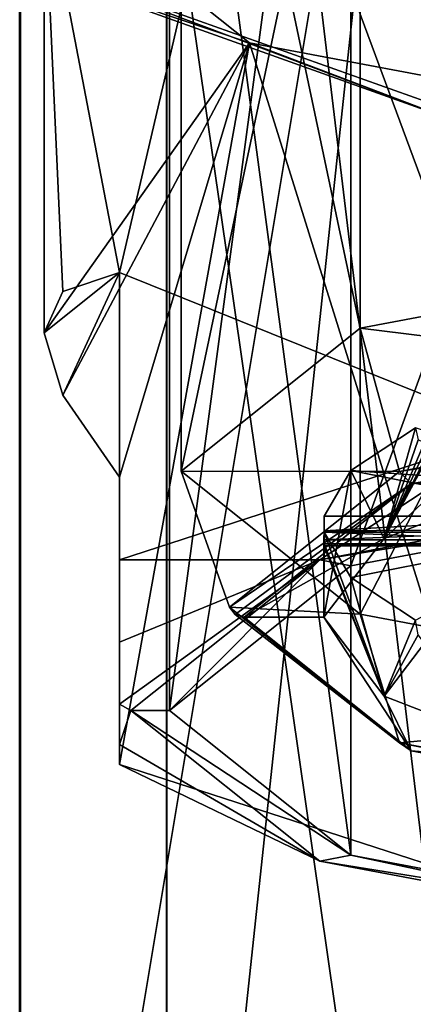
# Model space of a CAD drawing. Header units: millimetres. Extents: x -348 to 175, y 0 to 247.
# Tile 106 of 196: x -14.27 to -9.16, y 93.15 to 105.91. Entities that reach past the tile are written whole.
import ezdxf

# ---------------------------------------------------------------- set-up
doc = ezdxf.new("R2010")
doc.units = ezdxf.units.MM
doc.header["$LTSCALE"] = 65.185185
for name, color, linetype in [('522', 7, 'CONTINUOUS'), ('523', 7, 'CONTINUOUS'), ('525', 7, 'CONTINUOUS'), ('526', 7, 'CONTINUOUS'), ('540', 7, 'CONTINUOUS'), ('548', 7, 'CONTINUOUS'), ('549', 7, 'CONTINUOUS'), ('550', 7, 'CONTINUOUS'), ('551', 7, 'CONTINUOUS'), ('556', 7, 'CONTINUOUS'), ('557', 7, 'CONTINUOUS'), ('558', 7, 'CONTINUOUS'), ('560', 7, 'CONTINUOUS'), ('561', 7, 'CONTINUOUS'), ('562', 7, 'CONTINUOUS'), ('563', 7, 'CONTINUOUS'), ('567', 7, 'CONTINUOUS'), ('568', 7, 'CONTINUOUS'), ('617', 7, 'CONTINUOUS'), ('618', 7, 'CONTINUOUS'), ('619', 7, 'CONTINUOUS'), ('620', 7, 'CONTINUOUS'), ('646', 7, 'CONTINUOUS'), ('648', 7, 'CONTINUOUS'), ('649', 7, 'CONTINUOUS'), ('650', 7, 'CONTINUOUS'), ('651', 7, 'CONTINUOUS'), ('652', 7, 'CONTINUOUS')]:
    doc.layers.add(name, color=color, linetype=linetype)

msp = doc.modelspace()

# ---------------------------------------------------------------- linework, layer by layer
at = {"layer": '522', "color": 7, "linetype": 'CONTINUOUS', "true_color": 0xe0f2ff}
for points in [[(-12.359, 83.5, -4.033), (-7.621, 83.5, -10.532), (-7.621, 127.729, -2.55), (-12.359, 83.5, -4.033)], [(-12.359, 83.5, -4.033), (-7.621, 127.729, -2.55), (-12.359, 125.6, 3.592), (-12.359, 83.5, -4.033)], [(-12.366, 83.5, 4.009), (-12.359, 83.5, -4.033), (-12.359, 125.6, 3.592), (-12.366, 83.5, 4.009)], [(-12.366, 83.5, 4.009), (-12.359, 125.6, 3.592), (-12.366, 122.767, 11.119), (-12.366, 83.5, 4.009)], [(-7.641, 83.5, 10.517), (-12.366, 83.5, 4.009), (-12.366, 122.767, 11.119), (-7.641, 83.5, 10.517)], [(-7.641, 120.475, 17.21), (-7.641, 83.5, 10.517), (-12.366, 122.767, 11.119), (-7.641, 120.475, 17.21)]]:
    msp.add_3dface(points, dxfattribs=at)
at = {"layer": '523', "color": 7, "linetype": 'CONTINUOUS', "true_color": 0xe0f2ff}
for points in [[(-8.794, 123.809, -5.647), (-8.794, 83.5, -12.152), (-14.26, 121.451, 1.471), (-8.794, 123.809, -5.647)], [(-14.26, 121.451, 1.471), (-14.26, 83.5, -4.653), (-14.269, 118.532, 10.279), (-14.26, 121.451, 1.471)], [(-8.794, 83.5, -12.152), (-14.26, 83.5, -4.653), (-14.26, 121.451, 1.471), (-8.794, 83.5, -12.152)], [(-14.26, 83.5, -4.653), (-14.269, 83.5, 4.626), (-14.269, 118.532, 10.279), (-14.26, 83.5, -4.653)], [(-14.269, 118.532, 10.279), (-14.269, 83.5, 4.626), (-8.817, 116.17, 17.407), (-14.269, 118.532, 10.279)], [(-14.269, 83.5, 4.626), (-8.817, 83.5, 12.135), (-8.817, 116.17, 17.407), (-14.269, 83.5, 4.626)]]:
    msp.add_3dface(points, dxfattribs=at)
at = {"layer": '525', "color": 7, "linetype": 'CONTINUOUS', "true_color": 0xe0f2ff}
for points in [[(-13.95, 107.727, 229.6), (-14.077, 106.545, 225.188), (-11.286, 105.605, 221.681), (-13.95, 107.727, 229.6)], [(-14.077, 106.545, 225.188), (-8.713, 104.631, 218.045), (-11.286, 105.605, 221.681), (-14.077, 106.545, 225.188)], [(-11.286, 105.605, 221.681), (-8.713, 104.631, 218.045), (-4.309, 104.294, 216.785), (-11.286, 105.605, 221.681)]]:
    msp.add_3dface(points, dxfattribs=at)
at = {"layer": '526', "color": 7, "linetype": 'CONTINUOUS', "true_color": 0xe0f2ff}
msp.add_3dface([(-14.266, 106.721, 225.071), (-8.817, 110.382, 216.326), (-8.816, 104.78, 217.826), (-14.266, 106.721, 225.071)], dxfattribs=at)
at = {"layer": '540', "color": 7, "linetype": 'CONTINUOUS', "true_color": 0xe0f2ff}
for points in [[(-8.713, 104.631, 218.045), (-14.077, 106.545, 225.188), (-14.266, 106.721, 225.071), (-8.713, 104.631, 218.045)], [(-8.713, 104.631, 218.045), (-14.266, 106.721, 225.071), (-8.816, 104.78, 217.826), (-8.713, 104.631, 218.045)]]:
    msp.add_3dface(points, dxfattribs=at)
at = {"layer": '548', "color": 2, "linetype": 'CONTINUOUS'}
for points in [[(-3.762, 115.892, 239.4), (-9.85, 114.747, 235.128), (-3.762, 103.055, 242.84), (-3.762, 115.892, 239.4)], [(-9.85, 114.747, 235.128), (-12.175, 112.895, 228.216), (-9.85, 101.911, 238.568), (-9.85, 114.747, 235.128)], [(-3.762, 103.055, 242.84), (-9.85, 114.747, 235.128), (-9.85, 101.911, 238.568), (-3.762, 103.055, 242.84)], [(-9.85, 101.911, 238.568), (-12.175, 112.895, 228.216), (-12.175, 100.058, 231.655), (-9.85, 101.911, 238.568)]]:
    msp.add_3dface(points, dxfattribs=at)
at = {"layer": '549', "color": 2, "linetype": 'CONTINUOUS'}
for points in [[(-3.762, 103.055, 242.84), (-9.85, 101.911, 238.568), (-3.568, 101.137, 242.735), (-3.762, 103.055, 242.84)], [(-9.85, 101.911, 238.568), (-12.175, 100.058, 231.655), (-9.341, 100.052, 238.683), (-9.85, 101.911, 238.568)], [(-3.568, 101.137, 242.735), (-9.85, 101.911, 238.568), (-9.341, 100.052, 238.683), (-3.568, 101.137, 242.735)], [(-9.341, 100.052, 238.683), (-12.175, 100.058, 231.655), (-11.546, 98.295, 232.128), (-9.341, 100.052, 238.683)]]:
    msp.add_3dface(points, dxfattribs=at)
at = {"layer": '550', "color": 2, "linetype": 'CONTINUOUS'}
for points in [[(-3.568, 101.137, 242.735), (-9.341, 100.052, 238.683), (-3.51, 100.96, 242.596), (-3.568, 101.137, 242.735)], [(-3.51, 100.96, 242.596), (-9.341, 100.052, 238.683), (-9.189, 99.892, 238.61), (-3.51, 100.96, 242.596)], [(-9.341, 100.052, 238.683), (-11.546, 98.295, 232.128), (-9.189, 99.892, 238.61), (-9.341, 100.052, 238.683)], [(-9.189, 99.892, 238.61), (-11.546, 98.295, 232.128), (-11.473, 98.201, 232.153), (-9.189, 99.892, 238.61)], [(-11.357, 98.165, 232.163), (-9.189, 99.892, 238.61), (-11.473, 98.201, 232.153), (-11.357, 98.165, 232.163)]]:
    msp.add_3dface(points, dxfattribs=at)
at = {"layer": '551', "color": 2, "linetype": 'CONTINUOUS'}
for points in [[(-10.317, 99.269, 231.453), (-10.32, 99.117, 231.569), (-9.539, 97.142, 228.346), (-10.317, 99.269, 231.453)], [(-9.973, 98.681, 229.258), (-10.317, 99.269, 231.453), (-9.539, 97.142, 228.346), (-9.973, 98.681, 229.258)], [(-10.325, 99.111, 231.831), (-10.325, 99.131, 231.904), (-9.539, 97.142, 228.346), (-10.325, 99.111, 231.831)], [(-9.539, 97.142, 228.346), (-10.325, 99.131, 231.904), (-10.325, 98.165, 232.163), (-9.539, 97.142, 228.346)], [(-10.324, 99.092, 231.759), (-10.325, 99.111, 231.831), (-9.539, 97.142, 228.346), (-10.324, 99.092, 231.759)], [(-10.32, 99.117, 231.569), (-10.324, 99.092, 231.759), (-9.539, 97.142, 228.346), (-10.32, 99.117, 231.569)], [(-9.135, 98.127, 227.191), (-9.973, 98.681, 229.258), (-9.539, 97.142, 228.346), (-9.135, 98.127, 227.191)], [(-9.101, 97.939, 227.174), (-9.135, 98.127, 227.191), (-9.539, 97.142, 228.346), (-9.101, 97.939, 227.174)], [(-9.016, 97.828, 227.043), (-9.101, 97.939, 227.174), (-9.539, 97.142, 228.346), (-9.016, 97.828, 227.043)], [(-7.301, 96.275, 225.111), (-9.016, 97.828, 227.043), (-9.539, 97.142, 228.346), (-7.301, 96.275, 225.111)]]:
    msp.add_3dface(points, dxfattribs=at)
at = {"layer": '556', "color": 7, "linetype": 'CONTINUOUS', "true_color": 0xcad1ee}
for points in [[(-9.971, 110.779, 221.283), (-12.325, 112.654, 228.28), (-9.971, 95.082, 225.489), (-9.971, 110.779, 221.283)], [(-9.971, 95.082, 225.489), (-12.325, 112.654, 228.28), (-12.325, 96.957, 232.486), (-9.971, 95.082, 225.489)], [(-3.809, 109.62, 216.958), (-9.971, 110.779, 221.283), (-3.809, 93.924, 221.164), (-3.809, 109.62, 216.958)], [(-3.809, 93.924, 221.164), (-9.971, 110.779, 221.283), (-9.971, 95.082, 225.489), (-3.809, 93.924, 221.164)]]:
    msp.add_3dface(points, dxfattribs=at)
at = {"layer": '557', "color": 7, "linetype": 'CONTINUOUS', "true_color": 0xcad1ee}
for points in [[(-12.975, 98.911, 237.267), (-10.376, 98.908, 239.768), (-7.846, 100.57, 243.459), (-12.975, 98.911, 237.267)], [(-10.376, 98.908, 239.768), (-3.963, 100.114, 244.268), (-7.846, 100.57, 243.459), (-10.376, 98.908, 239.768)], [(-12.975, 97.841, 234.894), (-10.376, 98.908, 239.768), (-12.975, 98.911, 237.267), (-12.975, 97.841, 234.894)], [(-12.825, 96.957, 232.486), (-10.376, 98.908, 239.768), (-12.975, 97.041, 232.464), (-12.825, 96.957, 232.486)], [(-12.975, 97.041, 232.464), (-10.376, 98.908, 239.768), (-12.975, 97.841, 234.894), (-12.975, 97.041, 232.464)]]:
    msp.add_3dface(points, dxfattribs=at)
at = {"layer": '558', "color": 7, "linetype": 'CONTINUOUS', "true_color": 0xcad1ee}
for points in [[(-4.309, 111.161, 242.416), (-11.286, 109.849, 237.52), (-7.846, 100.57, 243.459), (-4.309, 111.161, 242.416)], [(-11.286, 109.849, 237.52), (-13.95, 107.727, 229.6), (-12.975, 102.63, 236.271), (-11.286, 109.849, 237.52)], [(-7.846, 100.57, 243.459), (-11.286, 109.849, 237.52), (-12.975, 102.63, 236.271), (-7.846, 100.57, 243.459)], [(-12.975, 102.63, 236.271), (-13.95, 107.727, 229.6), (-13.707, 102.383, 233.714), (-12.975, 102.63, 236.271)], [(-13.707, 102.383, 233.714), (-13.95, 107.727, 229.6), (-13.95, 101.848, 231.176), (-13.707, 102.383, 233.714)], [(-12.975, 98.911, 237.267), (-7.846, 100.57, 243.459), (-12.975, 102.63, 236.271), (-12.975, 98.911, 237.267)]]:
    msp.add_3dface(points, dxfattribs=at)
at = {"layer": '560', "color": 7, "linetype": 'CONTINUOUS', "true_color": 0xcad1ee}
for points in [[(-13.95, 107.727, 229.6), (-11.286, 105.605, 221.681), (-13.95, 101.848, 231.176), (-13.95, 107.727, 229.6)], [(-13.95, 101.848, 231.176), (-11.286, 105.605, 221.681), (-13.707, 101.042, 228.71), (-13.95, 101.848, 231.176)], [(-13.707, 101.042, 228.71), (-11.286, 105.605, 221.681), (-12.975, 99.978, 226.372), (-13.707, 101.042, 228.71)], [(-12.975, 99.978, 226.372), (-11.286, 105.605, 221.681), (-12.975, 96.259, 227.369), (-12.975, 99.978, 226.372)], [(-12.975, 96.259, 227.369), (-11.286, 105.605, 221.681), (-7.846, 94.599, 221.177), (-12.975, 96.259, 227.369)], [(-11.286, 105.605, 221.681), (-4.309, 104.294, 216.785), (-7.846, 94.599, 221.177), (-11.286, 105.605, 221.681)]]:
    msp.add_3dface(points, dxfattribs=at)
at = {"layer": '561', "color": 7, "linetype": 'CONTINUOUS', "true_color": 0xcad1ee}
for points in [[(-12.825, 96.957, 232.486), (-12.975, 97.041, 232.464), (-12.975, 96.519, 229.959), (-12.825, 96.957, 232.486)], [(-12.825, 96.957, 232.486), (-12.975, 96.519, 229.959), (-10.376, 95.006, 225.205), (-12.825, 96.957, 232.486)], [(-12.975, 96.519, 229.959), (-12.975, 96.259, 227.369), (-10.376, 95.006, 225.205), (-12.975, 96.519, 229.959)], [(-12.975, 96.259, 227.369), (-7.846, 94.599, 221.177), (-10.376, 95.006, 225.205), (-12.975, 96.259, 227.369)], [(-10.376, 95.006, 225.205), (-7.846, 94.599, 221.177), (-3.963, 93.8, 220.704), (-10.376, 95.006, 225.205)]]:
    msp.add_3dface(points, dxfattribs=at)
at = {"layer": '562', "color": 7, "linetype": 'CONTINUOUS', "true_color": 0xcad1ee}
for points in [[(-3.963, 100.114, 244.268), (-10.376, 98.908, 239.768), (-3.809, 99.991, 243.809), (-3.963, 100.114, 244.268)], [(-3.809, 99.991, 243.809), (-10.376, 98.908, 239.768), (-9.971, 98.832, 239.484), (-3.809, 99.991, 243.809)], [(-12.325, 96.957, 232.486), (-10.376, 98.908, 239.768), (-12.825, 96.957, 232.486), (-12.325, 96.957, 232.486)], [(-10.376, 98.908, 239.768), (-12.325, 96.957, 232.486), (-9.971, 98.832, 239.484), (-10.376, 98.908, 239.768)], [(-9.971, 95.082, 225.489), (-12.325, 96.957, 232.486), (-12.825, 96.957, 232.486), (-9.971, 95.082, 225.489)], [(-9.971, 95.082, 225.489), (-12.825, 96.957, 232.486), (-10.376, 95.006, 225.205), (-9.971, 95.082, 225.489)], [(-9.971, 95.082, 225.489), (-10.376, 95.006, 225.205), (-3.963, 93.8, 220.704), (-9.971, 95.082, 225.489)], [(-3.809, 93.924, 221.164), (-9.971, 95.082, 225.489), (-3.963, 93.8, 220.704), (-3.809, 93.924, 221.164)]]:
    msp.add_3dface(points, dxfattribs=at)
at = {"layer": '563', "color": 7, "linetype": 'CONTINUOUS', "true_color": 0xcad1ee}
for points in [[(-9.971, 114.529, 235.278), (-3.809, 115.687, 239.603), (-9.971, 98.832, 239.484), (-9.971, 114.529, 235.278)], [(-3.809, 115.687, 239.603), (-3.809, 99.991, 243.809), (-9.971, 98.832, 239.484), (-3.809, 115.687, 239.603)], [(-12.325, 112.654, 228.28), (-9.971, 114.529, 235.278), (-12.325, 96.957, 232.486), (-12.325, 112.654, 228.28)], [(-12.325, 96.957, 232.486), (-9.971, 114.529, 235.278), (-9.971, 98.832, 239.484), (-12.325, 96.957, 232.486)]]:
    msp.add_3dface(points, dxfattribs=at)
at = {"layer": '567', "color": 7, "linetype": 'CONTINUOUS', "true_color": 0xcad1ee}
for points in [[(-12.975, 102.63, 236.271), (-13.707, 102.383, 233.714), (-13.95, 101.848, 231.176), (-12.975, 102.63, 236.271)], [(-12.975, 102.63, 236.271), (-13.95, 101.848, 231.176), (-13.707, 101.042, 228.71), (-12.975, 102.63, 236.271)], [(-12.975, 102.63, 236.271), (-13.707, 101.042, 228.71), (-12.975, 99.978, 226.372), (-12.975, 102.63, 236.271)]]:
    msp.add_3dface(points, dxfattribs=at)
at = {"layer": '568', "color": 7, "linetype": 'CONTINUOUS', "true_color": 0xcad1ee}
for points in [[(-12.975, 98.911, 237.267), (-12.975, 102.63, 236.271), (-12.975, 99.978, 226.372), (-12.975, 98.911, 237.267)], [(-12.975, 97.041, 232.464), (-12.975, 97.841, 234.894), (-12.975, 99.978, 226.372), (-12.975, 97.041, 232.464)], [(-12.975, 97.041, 232.464), (-12.975, 99.978, 226.372), (-12.975, 96.519, 229.959), (-12.975, 97.041, 232.464)], [(-12.975, 97.841, 234.894), (-12.975, 98.911, 237.267), (-12.975, 99.978, 226.372), (-12.975, 97.841, 234.894)], [(-12.975, 99.978, 226.372), (-12.975, 96.259, 227.369), (-12.975, 96.519, 229.959), (-12.975, 99.978, 226.372)]]:
    msp.add_3dface(points, dxfattribs=at)
at = {"layer": '617', "color": 2, "linetype": 'CONTINUOUS'}
for points in [[(-6.761, 99.841, 233.589), (-9.135, 100.618, 236.487), (-9.973, 100.064, 234.42), (-6.761, 99.841, 233.589)], [(-10.317, 99.476, 232.225), (-6.989, 99.476, 232.225), (-9.973, 100.064, 234.42), (-10.317, 99.476, 232.225)], [(-6.989, 99.476, 232.225), (-6.761, 99.841, 233.589), (-9.973, 100.064, 234.42), (-6.989, 99.476, 232.225)]]:
    msp.add_3dface(points, dxfattribs=at)
at = {"layer": '618', "color": 2, "linetype": 'CONTINUOUS'}
for points in [[(-6.934, 99.307, 232.211), (-6.989, 99.476, 232.225), (-10.32, 99.286, 232.201), (-6.934, 99.307, 232.211)], [(-6.989, 99.476, 232.225), (-10.317, 99.476, 232.225), (-10.32, 99.286, 232.201), (-6.989, 99.476, 232.225)], [(-6.748, 99.17, 232.049), (-6.934, 99.307, 232.211), (-10.324, 99.17, 232.049), (-6.748, 99.17, 232.049)], [(-10.324, 99.17, 232.049), (-6.934, 99.307, 232.211), (-10.32, 99.286, 232.201), (-10.324, 99.17, 232.049)]]:
    msp.add_3dface(points, dxfattribs=at)
at = {"layer": '619', "color": 2, "linetype": 'CONTINUOUS'}
for points in [[(-10.32, 99.117, 231.569), (-10.317, 99.269, 231.453), (-6.934, 99.129, 231.55), (-10.32, 99.117, 231.569)], [(-10.317, 99.269, 231.453), (-6.989, 99.269, 231.453), (-6.934, 99.129, 231.55), (-10.317, 99.269, 231.453)], [(-10.324, 99.092, 231.759), (-10.32, 99.117, 231.569), (-6.748, 99.092, 231.759), (-10.324, 99.092, 231.759)], [(-10.32, 99.117, 231.569), (-6.934, 99.129, 231.55), (-6.748, 99.092, 231.759), (-10.32, 99.117, 231.569)]]:
    msp.add_3dface(points, dxfattribs=at)
at = {"layer": '620', "color": 2, "linetype": 'CONTINUOUS'}
for points in [[(-10.317, 99.269, 231.453), (-9.973, 98.681, 229.258), (-6.989, 99.269, 231.453), (-10.317, 99.269, 231.453)], [(-9.973, 98.681, 229.258), (-9.135, 98.127, 227.191), (-6.989, 99.269, 231.453), (-9.973, 98.681, 229.258)]]:
    msp.add_3dface(points, dxfattribs=at)
at = {"layer": '646', "color": 2, "linetype": 'CONTINUOUS'}
for points in [[(-10.325, 99.131, 231.904), (-10.325, 99.111, 231.831), (-10.324, 99.17, 232.049), (-10.325, 99.131, 231.904)], [(-10.325, 99.131, 231.904), (-10.324, 99.17, 232.049), (-10.325, 99.15, 231.976), (-10.325, 99.131, 231.904)], [(-10.325, 99.111, 231.831), (-10.324, 99.092, 231.759), (-10.324, 99.17, 232.049), (-10.325, 99.111, 231.831)], [(-10.324, 99.092, 231.759), (-6.748, 99.092, 231.759), (-6.748, 99.17, 232.049), (-10.324, 99.092, 231.759)], [(-10.324, 99.092, 231.759), (-6.748, 99.17, 232.049), (-10.324, 99.17, 232.049), (-10.324, 99.092, 231.759)]]:
    msp.add_3dface(points, dxfattribs=at)
at = {"layer": '648', "color": 2, "linetype": 'CONTINUOUS'}
for points in [[(-8.774, 100.61, 237.142), (-7.301, 101.262, 238.891), (-9.539, 99.187, 235.979), (-8.774, 100.61, 237.142)], [(-9.539, 99.187, 235.979), (-7.301, 101.262, 238.891), (-7.301, 100.054, 239.215), (-9.539, 99.187, 235.979)], [(-9.973, 100.064, 234.42), (-9.135, 100.618, 236.487), (-9.539, 99.187, 235.979), (-9.973, 100.064, 234.42)], [(-9.135, 100.618, 236.487), (-9.101, 100.464, 236.596), (-9.539, 99.187, 235.979), (-9.135, 100.618, 236.487)], [(-8.866, 100.5, 237.015), (-8.774, 100.61, 237.142), (-9.539, 99.187, 235.979), (-8.866, 100.5, 237.015)], [(-8.942, 100.467, 236.89), (-8.866, 100.5, 237.015), (-9.539, 99.187, 235.979), (-8.942, 100.467, 236.89)], [(-9.016, 100.433, 236.764), (-8.942, 100.467, 236.89), (-9.539, 99.187, 235.979), (-9.016, 100.433, 236.764)], [(-9.101, 100.464, 236.596), (-9.016, 100.433, 236.764), (-9.539, 99.187, 235.979), (-9.101, 100.464, 236.596)], [(-10.325, 98.165, 232.163), (-10.317, 99.476, 232.225), (-9.973, 100.064, 234.42), (-10.325, 98.165, 232.163)], [(-10.325, 98.165, 232.163), (-9.973, 100.064, 234.42), (-9.539, 99.187, 235.979), (-10.325, 98.165, 232.163)], [(-10.317, 99.476, 232.225), (-10.325, 98.165, 232.163), (-10.32, 99.286, 232.201), (-10.317, 99.476, 232.225)], [(-10.325, 98.165, 232.163), (-10.324, 99.17, 232.049), (-10.32, 99.286, 232.201), (-10.325, 98.165, 232.163)], [(-10.324, 99.17, 232.049), (-10.325, 98.165, 232.163), (-10.325, 99.15, 231.976), (-10.324, 99.17, 232.049)], [(-10.325, 98.165, 232.163), (-10.325, 99.131, 231.904), (-10.325, 99.15, 231.976), (-10.325, 98.165, 232.163)]]:
    msp.add_3dface(points, dxfattribs=at)
at = {"layer": '649', "color": 2, "linetype": 'CONTINUOUS'}
for points in [[(-3.51, 100.96, 242.596), (-9.189, 99.892, 238.61), (-7.301, 100.054, 239.215), (-3.51, 100.96, 242.596)], [(-9.189, 99.892, 238.61), (-9.539, 99.187, 235.979), (-7.301, 100.054, 239.215), (-9.189, 99.892, 238.61)], [(-9.189, 99.892, 238.61), (-11.357, 98.165, 232.163), (-9.539, 99.187, 235.979), (-9.189, 99.892, 238.61)], [(-11.357, 98.165, 232.163), (-10.325, 98.165, 232.163), (-9.539, 99.187, 235.979), (-11.357, 98.165, 232.163)], [(-10.325, 98.165, 232.163), (-11.357, 98.165, 232.163), (-9.189, 96.437, 225.715), (-10.325, 98.165, 232.163)], [(-9.539, 97.142, 228.346), (-10.325, 98.165, 232.163), (-9.189, 96.437, 225.715), (-9.539, 97.142, 228.346)], [(-7.301, 96.275, 225.111), (-9.539, 97.142, 228.346), (-9.189, 96.437, 225.715), (-7.301, 96.275, 225.111)], [(-3.51, 95.369, 221.729), (-7.301, 96.275, 225.111), (-9.189, 96.437, 225.715), (-3.51, 95.369, 221.729)]]:
    msp.add_3dface(points, dxfattribs=at)
at = {"layer": '650', "color": 2, "linetype": 'CONTINUOUS'}
for points in [[(-11.473, 98.201, 232.153), (-11.546, 98.295, 232.128), (-9.341, 96.539, 225.572), (-11.473, 98.201, 232.153)], [(-11.357, 98.165, 232.163), (-11.473, 98.201, 232.153), (-9.341, 96.539, 225.572), (-11.357, 98.165, 232.163)], [(-9.189, 96.437, 225.715), (-11.357, 98.165, 232.163), (-9.341, 96.539, 225.572), (-9.189, 96.437, 225.715)], [(-3.568, 95.453, 221.521), (-3.51, 95.369, 221.729), (-9.341, 96.539, 225.572), (-3.568, 95.453, 221.521)], [(-3.51, 95.369, 221.729), (-9.189, 96.437, 225.715), (-9.341, 96.539, 225.572), (-3.51, 95.369, 221.729)]]:
    msp.add_3dface(points, dxfattribs=at)
at = {"layer": '651', "color": 2, "linetype": 'CONTINUOUS'}
for points in [[(-11.546, 98.295, 232.128), (-12.175, 100.058, 231.655), (-9.85, 98.206, 224.743), (-11.546, 98.295, 232.128)], [(-9.341, 96.539, 225.572), (-11.546, 98.295, 232.128), (-9.85, 98.206, 224.743), (-9.341, 96.539, 225.572)], [(-3.762, 97.061, 220.471), (-9.341, 96.539, 225.572), (-9.85, 98.206, 224.743), (-3.762, 97.061, 220.471)], [(-3.568, 95.453, 221.521), (-9.341, 96.539, 225.572), (-3.762, 97.061, 220.471), (-3.568, 95.453, 221.521)]]:
    msp.add_3dface(points, dxfattribs=at)
at = {"layer": '652', "color": 2, "linetype": 'CONTINUOUS'}
for points in [[(-12.175, 100.058, 231.655), (-12.175, 112.895, 228.216), (-9.85, 111.043, 221.303), (-12.175, 100.058, 231.655)], [(-9.85, 98.206, 224.743), (-12.175, 100.058, 231.655), (-9.85, 111.043, 221.303), (-9.85, 98.206, 224.743)], [(-3.762, 109.898, 217.031), (-9.85, 98.206, 224.743), (-9.85, 111.043, 221.303), (-3.762, 109.898, 217.031)], [(-3.762, 97.061, 220.471), (-9.85, 98.206, 224.743), (-3.762, 109.898, 217.031), (-3.762, 97.061, 220.471)]]:
    msp.add_3dface(points, dxfattribs=at)

doc.saveas('drawing.dxf')
